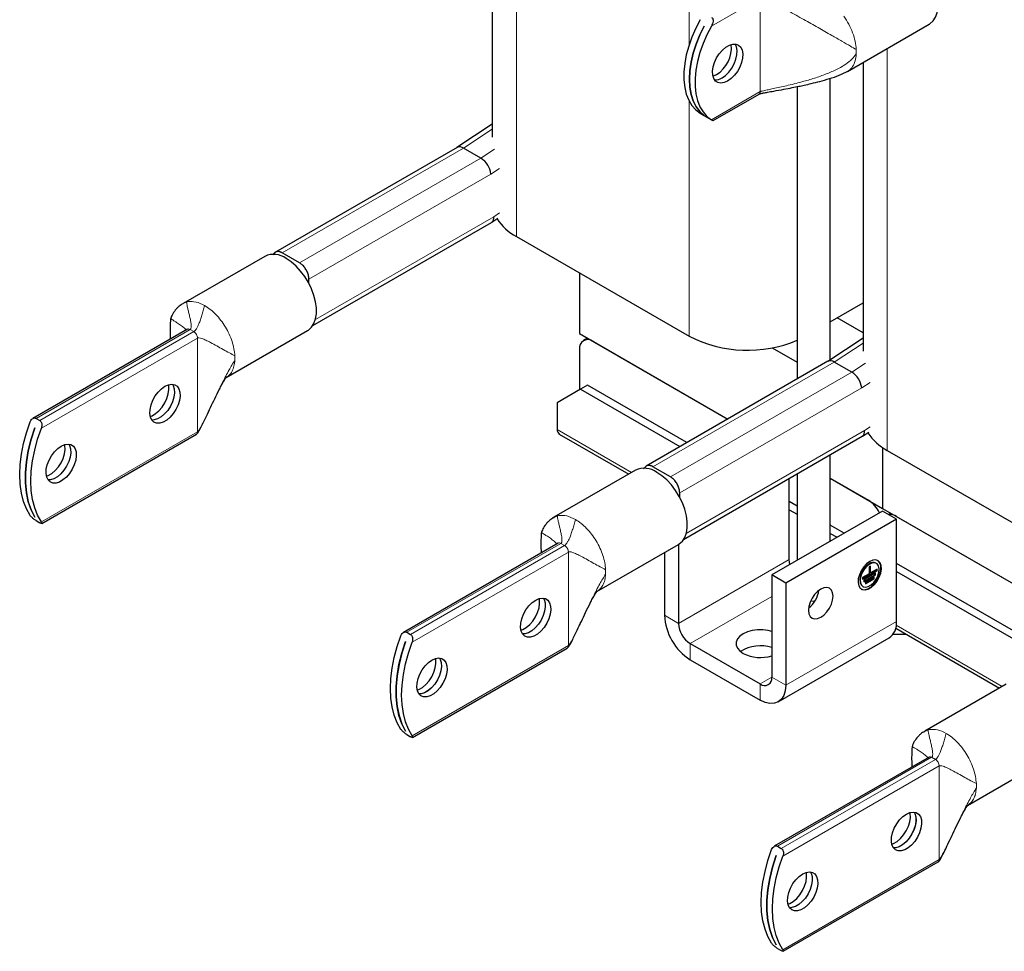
# Model space of a CAD drawing. Header units: millimetres. Extents: x 5 to 418, y 2 to 292.
# Tile 9 of 21: x 220 to 268, y 51 to 97. Entities that reach past the tile are written whole.
import ezdxf

# ---------------------------------------------------------------- set-up
doc = ezdxf.new("R2010")
doc.units = ezdxf.units.MM

msp = doc.modelspace()

# ---------------------------------------------------------------- linework, layer by layer
at = {"color": 7, "linetype": 'Continuous', "lineweight": 18}
for p, q in [((252.5273, 110.615), (252.5273, 95.3854)), ((244.1551, 105.6065), (244.1551, 86.0882)), ((253.6133, 96.3044), (255.9836, 97.6728)), ((255.9836, 93.1263), (255.9836, 97.6728)), ((262.1439, 95.2218), (262.1439, 75.7035)), ((255.9836, 93.1263), (253.6133, 91.7579)), ((252.5273, 92.6771), (252.5273, 81.2551)), ((241.5843, 90.3783), (242.9836, 91.3049)), ((232.7849, 85.2985), (241.5843, 90.3783)), ((242.4328, 89.8885), (243.0968, 90.3282)), ((233.6334, 84.8087), (242.4328, 89.8885)), ((242.9185, 89.1252), (243.3265, 89.3954)), ((234.0859, 84.0263), (242.9185, 89.1252)), ((234.4011, 82.0584), (243.0554, 87.0544)), ((243.0554, 87.0544), (243.3265, 87.2339)), ((227.988, 82.8333), (228.1585, 82.914)), ((228.1585, 82.914), (228.2236, 82.9281)), ((220.8457, 77.2612), (228.3216, 81.5769)), ((228.5026, 81.4724), (221.0268, 77.1567)), ((228.3216, 81.5769), (228.2612, 81.5998)), ((228.5026, 81.4724), (228.3216, 81.5769)), ((221.1017, 76.7819), (228.6836, 81.1589)), ((228.6836, 76.6124), (228.6836, 81.1589)), ((259.5731, 79.9936), (260.9724, 80.9202)), ((250.7736, 74.9138), (259.5731, 79.9936)), ((260.4216, 79.5038), (261.0856, 79.9435)), ((251.6222, 74.424), (260.4216, 79.5038)), ((260.9073, 78.7405), (261.3153, 79.0107)), ((252.0747, 73.6416), (260.9073, 78.7405)), ((228.6836, 76.6124), (221.1017, 72.2354)), ((246.135, 76.714), (249.74, 74.6329)), ((252.3899, 71.6736), (261.0442, 76.6697)), ((261.0442, 76.6697), (261.3153, 76.8492)), ((245.9768, 72.4486), (246.1473, 72.5293)), ((246.1473, 72.5293), (246.2124, 72.5433)), ((238.8345, 66.8765), (246.3104, 71.1922)), ((246.3104, 71.1922), (246.25, 71.2151)), ((246.4914, 71.0877), (246.3104, 71.1922)), ((246.4914, 71.0877), (239.0156, 66.772)), ((239.0905, 66.3972), (246.6724, 70.7742)), ((246.6724, 66.2277), (246.6724, 70.7742)), ((257.3922, 70.4114), (252.0182, 67.3091)), ((257.4182, 70.2004), (257.448, 70.1832)), ((252.5838, 66.3293), (256.5436, 68.6152)), ((252.0182, 67.3091), (251.3393, 67.7009)), ((262.5965, 67.407), (257.2225, 64.3047)), ((262.5848, 67.2178), (267.7288, 64.2482)), ((246.6724, 66.2277), (239.0905, 61.8507)), ((252.5838, 66.3293), (252.5838, 65.5454)), ((255.978, 64.3699), (256.5436, 64.6964)), ((256.5436, 64.6966), (257.2225, 64.3047)), ((255.978, 64.3699), (255.978, 63.586)), ((263.9656, 62.0639), (264.1361, 62.1446)), ((264.1361, 62.1446), (264.2012, 62.1586)), ((256.8233, 56.4918), (264.2992, 60.8075)), ((264.4802, 60.703), (257.0044, 56.3873)), ((264.2992, 60.8075), (264.2388, 60.8304)), ((264.4802, 60.703), (264.2992, 60.8075)), ((257.0793, 56.0125), (264.6612, 60.3895)), ((264.6612, 55.843), (264.6612, 60.3895)), ((264.6612, 55.843), (257.0793, 51.466))]:
    msp.add_line(p, q, dxfattribs=at)
at = {"color": 7, "linetype": 'Continuous', "lineweight": 25}
for p, q in [((242.9836, 104.9301), (242.9836, 90.9092)), ((253.2572, 96.3085), (253.2583, 96.3079)), ((260.214, 94.1076), (264.1738, 96.3936)), ((260.9724, 94.5454), (260.9724, 80.5244)), ((259.3801, 80.1095), (259.3801, 93.771)), ((257.7801, 93.3689), (257.7801, 79.1754)), ((253.6917, 91.7166), (255.9306, 93.0091)), ((253.107, 92.0502), (253.0702, 92.0715)), ((253.1013, 92.0529), (253.6444, 91.7394)), ((253.2583, 91.9704), (253.2572, 91.9711)), ((253.2573, 91.9711), (253.2572, 91.9711)), ((242.9836, 91.5485), (241.2688, 90.413)), ((241.2737, 90.4159), (232.4644, 85.3304)), ((242.4328, 89.8885), (241.5843, 90.3783)), ((242.9562, 86.782), (243.255, 86.9799)), ((234.2754, 81.7703), (242.9466, 86.7761)), ((244.1551, 86.0882), (252.5273, 81.2551)), ((231.9429, 85.1283), (227.9831, 82.8423)), ((232.4024, 85.2766), (232.3319, 85.2009)), ((233.6334, 84.8087), (232.7849, 85.2985)), ((247.2098, 84.3248), (247.2098, 81.3847)), ((234.0859, 83.8135), (234.0859, 84.0263)), ((227.9665, 82.8231), (227.988, 82.8333)), ((259.3801, 81.9455), (260.9724, 82.8647)), ((260.9724, 81.4086), (259.7112, 82.1366)), ((228.1936, 81.5896), (220.6848, 77.2548)), ((230.063, 79.2396), (234.0228, 81.5255)), ((247.2098, 81.3847), (254.4085, 77.229)), ((247.6075, 81.1551), (247.4087, 81.0403)), ((247.8887, 80.9928), (254.4085, 77.229)), ((260.9724, 81.1638), (259.2576, 80.0283)), ((247.2098, 80.6008), (247.2098, 78.6412)), ((256.5657, 80.6869), (257.7801, 79.9858)), ((259.2625, 80.0312), (250.4532, 74.9457)), ((260.4216, 79.5038), (259.5731, 79.9936)), ((247.6058, 78.8698), (247.2664, 78.6738)), ((252.4283, 76.0858), (247.6058, 78.8698)), ((247.2664, 78.6738), (246.135, 78.0205)), ((247.2664, 78.6738), (252.0889, 75.8899)), ((246.135, 78.0205), (246.135, 76.714)), ((220.8457, 77.2612), (221.0268, 77.1567)), ((220.7811, 76.8065), (220.7822, 76.8058)), ((221.1218, 72.1604), (228.6306, 76.4952)), ((246.2345, 76.4943), (249.5994, 74.5517)), ((260.945, 76.3973), (261.2438, 76.5952)), ((252.2642, 71.3856), (260.9354, 76.3914)), ((259.3801, 71.2986), (259.3801, 75.4935)), ((261.9177, 75.8455), (261.9177, 72.894)), ((262.1439, 75.7035), (270.5161, 70.8703)), ((249.9317, 74.7436), (245.9719, 72.4576)), ((250.3912, 74.8919), (250.3206, 74.8161)), ((251.6222, 74.424), (250.7736, 74.9138)), ((257.7801, 74.5698), (257.7801, 70.3749)), ((257.3922, 70.4114), (257.3922, 74.3459)), ((259.3801, 74.3589), (261.9177, 72.894)), ((259.3801, 74.3589), (261.2388, 73.2859)), ((252.0747, 73.4288), (252.0747, 73.6416)), ((257.7801, 72.9963), (257.3922, 73.2202)), ((261.9177, 72.7635), (256.5436, 69.6611)), ((257.3922, 72.8284), (257.7801, 72.6044)), ((261.9177, 72.894), (272.3973, 66.8443)), ((262.5965, 72.3716), (261.9177, 72.7635)), ((262.3153, 72.6644), (262.2023, 72.5992)), ((220.7816, 72.4693), (220.7811, 72.469)), ((220.7822, 72.4683), (220.7811, 72.469)), ((220.8457, 72.2966), (221.0268, 72.1921)), ((245.9553, 72.4384), (245.9768, 72.4486)), ((262.5965, 72.3716), (257.2225, 69.2692)), ((262.5965, 72.5021), (272.3973, 66.8443)), ((262.5965, 67.407), (262.5965, 72.3716)), ((260.0505, 71.6856), (259.3801, 72.0726)), ((259.3801, 71.6807), (259.7111, 71.4897)), ((246.1824, 71.2049), (238.6736, 66.8701)), ((248.0518, 68.8548), (252.0116, 71.1408)), ((251.3393, 70.7527), (251.3393, 67.7009)), ((252.0182, 71.1447), (252.0182, 67.3091)), ((261.6204, 70.2237), (261.5977, 70.2368)), ((260.9418, 69.4828), (261.6263, 69.878)), ((260.9418, 69.4567), (261.6489, 69.8649)), ((261.3308, 70.0895), (261.26, 70.0487)), ((261.26, 70.0487), (261.26, 69.722)), ((261.3081, 69.7759), (261.3081, 70.0764)), ((261.3081, 69.7759), (261.3308, 69.7629)), ((261.3308, 69.7629), (261.3308, 70.0895)), ((261.6489, 69.9466), (261.3308, 69.7629)), ((261.6263, 69.878), (261.6263, 69.9335)), ((261.6263, 69.878), (261.6489, 69.8649)), ((261.6489, 69.8649), (261.6489, 69.9466)), ((270.4171, 65.7011), (262.5965, 70.2159)), ((262.5965, 69.824), (270.0776, 65.5052)), ((256.5436, 69.6611), (256.5436, 64.6966)), ((257.2225, 69.2692), (256.5436, 69.6611)), ((261.26, 69.722), (260.9418, 69.5384)), ((260.9418, 69.5384), (260.9418, 69.4567)), ((261.5782, 69.7424), (261.0126, 69.4159)), ((261.0126, 69.3603), (261.5556, 69.6738)), ((261.0126, 69.3342), (261.5782, 69.6608)), ((261.0126, 69.4159), (261.0126, 69.3342)), ((261.5075, 69.5546), (261.0833, 69.3097)), ((261.0833, 69.2542), (261.4849, 69.486)), ((261.0833, 69.2281), (261.5075, 69.473)), ((261.0833, 69.3097), (261.0833, 69.2281)), ((261.4849, 69.486), (261.4849, 69.5416)), ((261.4849, 69.486), (261.5075, 69.473)), ((261.5075, 69.473), (261.5075, 69.5546)), ((261.5556, 69.6738), (261.5556, 69.7294)), ((261.5556, 69.6738), (261.5782, 69.6608)), ((261.5782, 69.6608), (261.5782, 69.7424)), ((257.2225, 69.2692), (257.2225, 64.3047)), ((260.9478, 69.1109), (260.9704, 69.0979)), ((258.3398, 68.1039), (258.3856, 68.0996)), ((262.5572, 67.0714), (267.5882, 64.167)), ((238.7699, 66.4218), (238.771, 66.4211)), ((238.8345, 66.8765), (239.0156, 66.772)), ((256.8579, 63.4989), (262.2319, 66.6012)), ((262.4309, 66.7863), (263.0509, 66.7863)), ((239.1106, 61.7757), (246.6194, 66.1105)), ((252.5838, 66.3293), (255.978, 64.3699)), ((252.5838, 65.5454), (255.978, 63.586)), ((267.9205, 64.3588), (263.9607, 62.0729)), ((238.7704, 62.0846), (238.7699, 62.0843)), ((238.771, 62.0836), (238.7699, 62.0843)), ((238.8345, 61.9119), (239.0156, 61.8074)), ((263.9441, 62.0537), (263.9656, 62.0639)), ((264.1712, 60.8202), (256.6624, 56.4854)), ((266.0406, 58.4701), (270.0003, 60.7561)), ((256.8233, 56.4918), (257.0044, 56.3873)), ((256.7587, 56.037), (256.7598, 56.0364)), ((257.0994, 51.391), (264.6082, 55.7257)), ((256.7592, 51.6999), (256.7587, 51.6996)), ((256.7598, 51.6989), (256.7587, 51.6996)), ((256.8233, 51.5272), (257.0044, 51.4227))]:
    msp.add_line(p, q, dxfattribs=at)
at = {"color": 7, "linetype": 'Continuous', "lineweight": 25, "flags": 128}
for points in [[(264.1738, 96.3936), (264.216, 96.42), (264.3652, 96.5552), (264.4808, 96.7352), (264.5597, 96.9549), (264.5996, 97.2085), (264.5996, 97.489), (264.5597, 97.7888), (264.4808, 98.0996), (264.3652, 98.4131), (264.216, 98.7206), (264.0372, 99.0137), (263.8339, 99.2845), (263.6114, 99.5256), (263.376, 99.7304), (263.1339, 99.8934), (262.8918, 100.0099), (262.6563, 100.077), (262.4339, 100.0928), (262.2305, 100.0567), (262.094, 99.9963)], [(253.0702, 96.6179), (252.8518, 96.1989), (252.665, 95.7702), (252.5122, 95.338), (252.3958, 94.9083), (252.3172, 94.4872), (252.2777, 94.0805), (252.2777, 93.6939), (252.3172, 93.3328), (252.3958, 93.0024), (252.5122, 92.7072), (252.665, 92.4513), (252.8518, 92.2384), (253.0702, 92.0715)], [(253.2572, 91.9711), (253.0459, 92.1598), (252.8687, 92.3954), (252.7281, 92.6743), (252.6261, 92.9926), (252.5644, 93.3455), (252.5437, 93.7279), (252.5644, 94.1342), (252.6261, 94.5584), (252.7281, 94.9943), (252.8687, 95.4356), (253.0459, 95.8759), (253.2572, 96.3085)], [(253.2583, 96.3079), (253.0471, 95.8752), (252.8698, 95.435), (252.7292, 94.9937), (252.6273, 94.5577), (252.5655, 94.1335), (252.5448, 93.7272), (252.5655, 93.3449), (252.6273, 92.992), (252.7292, 92.6737), (252.8698, 92.3947), (253.0471, 92.1592), (253.2583, 91.9704)], [(253.6133, 96.3044), (253.3949, 95.8854), (253.208, 95.4567), (253.0553, 95.0245), (252.9388, 94.5948), (252.8603, 94.1737), (252.8207, 93.767), (252.8207, 93.3804), (252.8603, 93.0193), (252.9388, 92.6889), (253.0553, 92.3937), (253.208, 92.1378), (253.3949, 91.9249), (253.6133, 91.7579)], [(254.3997, 93.636), (254.2301, 93.561), (254.0696, 93.5358), (253.927, 93.5618), (253.8098, 93.6376), (253.7244, 93.759), (253.6755, 93.9196), (253.6655, 94.1108), (253.6952, 94.322), (253.7628, 94.5421), (253.8648, 94.7592), (253.9956, 94.9614), (254.1482, 95.138), (254.3143, 95.2794), (254.4851, 95.3779), (254.6512, 95.4284), (254.8038, 95.428), (254.9346, 95.3767), (255.0366, 95.2774), (255.1042, 95.1354), (255.1338, 94.9584), (255.1239, 94.7558), (255.0749, 94.5387), (254.9896, 94.3186), (254.8724, 94.1075), (254.7297, 93.9168), (254.5693, 93.7568), (254.3997, 93.636)], [(254.1276, 93.7931), (254.2972, 93.9139), (254.4576, 94.0739), (254.6003, 94.2646), (254.7175, 94.4757), (254.8028, 94.6957), (254.8518, 94.9129), (254.8617, 95.1155), (254.8321, 95.2925), (254.7655, 95.4331)], [(254.1287, 93.7924), (254.2983, 93.9132), (254.4588, 94.0733), (254.6014, 94.264), (254.7186, 94.475), (254.804, 94.6951), (254.8529, 94.9122), (254.8629, 95.1148), (254.8332, 95.2919), (254.7662, 95.433)], [(253.6847, 93.8738), (253.687, 93.8745), (253.8566, 93.9495)], [(234.0228, 81.5255), (234.0649, 81.5519), (234.2141, 81.6871), (234.3297, 81.8671), (234.4086, 82.0869), (234.4486, 82.3405), (234.4486, 82.621), (234.4086, 82.9207), (234.3297, 83.2316), (234.2141, 83.545), (234.0649, 83.8525), (233.8862, 84.1457), (233.6829, 84.4165), (233.4604, 84.6576), (233.2249, 84.8624), (232.9828, 85.0253)], [(227.0997, 78.8204), (227.2693, 78.8955), (227.4298, 78.9207), (227.5724, 78.8947), (227.6896, 78.8189), (227.775, 78.6974), (227.8239, 78.5368), (227.8339, 78.3457), (227.8042, 78.1344), (227.7366, 77.9143), (227.6346, 77.6973), (227.5038, 77.495), (227.3512, 77.3185), (227.1851, 77.1771), (227.0143, 77.0785), (226.8482, 77.0281), (226.6956, 77.0285), (226.5648, 77.0797), (226.4628, 77.179), (226.3952, 77.321), (226.3656, 77.4981), (226.3755, 77.7006), (226.4245, 77.9178), (226.5098, 78.1378), (226.627, 78.3489), (226.7697, 78.5396), (226.9301, 78.6997), (227.0997, 78.8204)], [(226.3847, 77.3598), (226.4713, 77.392), (226.642, 77.4906), (226.8082, 77.632), (226.9608, 77.8085), (227.0916, 78.0108), (227.1935, 78.2278), (227.2612, 78.4479), (227.2908, 78.6592), (227.2809, 78.8503), (227.2716, 78.8962)], [(227.4655, 78.9191), (227.5029, 78.8545), (227.5518, 78.6939), (227.5618, 78.5028), (227.5321, 78.2915), (227.4645, 78.0714), (227.3625, 77.8544), (227.2317, 77.6521), (227.0791, 77.4755), (226.913, 77.3341), (226.7422, 77.2356), (226.5761, 77.1851), (226.4618, 77.1805)], [(227.4662, 78.919), (227.504, 78.8538), (227.553, 78.6932), (227.5629, 78.5021), (227.5332, 78.2908), (227.4656, 78.0707), (227.3637, 77.8537), (227.2329, 77.6515), (227.0803, 77.4749), (226.9141, 77.3335), (226.7434, 77.2349), (226.5772, 77.1845), (226.4622, 77.1799)], [(220.5586, 72.5489), (220.3785, 72.8712), (220.2364, 73.2342), (220.1339, 73.6344), (220.072, 74.0675), (220.0513, 74.5293), (220.072, 75.0149), (220.1339, 75.5196), (220.2364, 76.0381), (220.3785, 76.5651), (220.5586, 77.0954)], [(220.7811, 72.469), (220.6019, 72.8215), (220.4657, 73.2182), (220.3741, 73.6546), (220.328, 74.1258), (220.328, 74.6265), (220.3741, 75.1509), (220.4657, 75.6932), (220.6019, 76.2471), (220.7811, 76.8065)], [(220.7822, 76.8058), (220.6031, 76.2465), (220.4669, 75.6925), (220.3752, 75.1503), (220.3291, 74.6259), (220.3291, 74.1252), (220.3752, 73.654), (220.4669, 73.2175), (220.6031, 72.8208), (220.7822, 72.4683)], [(221.1017, 72.2354), (220.9215, 72.5577), (220.7795, 72.9207), (220.677, 73.3209), (220.615, 73.754), (220.5943, 74.2158), (220.615, 74.7014), (220.677, 75.2061), (220.7795, 75.7246), (220.9215, 76.2516), (221.1017, 76.7819)], [(222.0651, 75.914), (222.2347, 75.9891), (222.3952, 76.0142), (222.5378, 75.9882), (222.655, 75.9125), (222.7404, 75.791), (222.7893, 75.6304), (222.7993, 75.4393), (222.7696, 75.228), (222.702, 75.0079), (222.6, 74.7909), (222.4692, 74.5886), (222.3166, 74.412), (222.1505, 74.2707), (221.9797, 74.1721), (221.8136, 74.1216), (221.661, 74.1221), (221.5302, 74.1733), (221.4282, 74.2726), (221.3606, 74.4146), (221.331, 74.5916), (221.3409, 74.7942), (221.3899, 75.0114), (221.4752, 75.2314), (221.5924, 75.4425), (221.7351, 75.6332), (221.8955, 75.7932), (222.0651, 75.914)], [(221.3501, 74.4534), (221.4367, 74.4856), (221.6074, 74.5842), (221.7736, 74.7255), (221.9262, 74.9021), (222.057, 75.1044), (222.1589, 75.3214), (222.2266, 75.5415), (222.2562, 75.7528), (222.2463, 75.9439), (222.237, 75.9898)], [(222.4309, 76.0127), (222.4683, 75.9481), (222.5172, 75.7875), (222.5272, 75.5963), (222.4975, 75.3851), (222.4299, 75.165), (222.3279, 74.9479), (222.1971, 74.7457), (222.0445, 74.5691), (221.8784, 74.4277), (221.7076, 74.3292), (221.5415, 74.2787), (221.4272, 74.274)], [(222.4316, 76.0126), (222.4694, 75.9474), (222.5184, 75.7868), (222.5283, 75.5957), (222.4986, 75.3844), (222.431, 75.1643), (222.3291, 74.9473), (222.1983, 74.745), (222.0457, 74.5685), (221.8795, 74.4271), (221.7088, 74.3285), (221.5426, 74.2781), (221.4276, 74.2735)], [(252.0116, 71.1408), (252.0537, 71.1672), (252.2029, 71.3024), (252.3185, 71.4824), (252.3974, 71.7022), (252.4374, 71.9558), (252.4374, 72.2363), (252.3974, 72.536), (252.3185, 72.8469), (252.2029, 73.1603), (252.0537, 73.4678), (251.875, 73.7609), (251.6717, 74.0318), (251.4492, 74.2729), (251.2137, 74.4777), (250.9716, 74.6406)], [(257.4257, 70.1703), (257.403, 70.2777), (257.3922, 70.4114)], [(261.2954, 70.314), (261.1428, 70.2017), (261.0015, 70.0493), (260.882, 69.868), (260.7931, 69.6714), (260.7415, 69.474), (260.731, 69.2904), (260.7624, 69.1343), (260.8332, 69.0173), (260.9384, 68.948), (261.07, 68.9315), (261.2184, 68.9692), (261.3724, 69.0581), (261.5208, 69.1918), (261.6524, 69.3602), (261.7575, 69.5509), (261.8284, 69.7498), (261.8598, 69.942), (261.8493, 70.1134), (261.7977, 70.2513), (261.7088, 70.3453), (261.5893, 70.3886), (261.448, 70.3779), (261.2954, 70.314)], [(261.2954, 70.1916), (261.1599, 70.0898), (261.0365, 69.9499), (260.9361, 69.7843), (260.8675, 69.6077), (260.8371, 69.4359), (260.8473, 69.284), (260.8974, 69.1656), (260.9828, 69.0913), (261.096, 69.0675), (261.2269, 69.0964), (261.3639, 69.1755), (261.4948, 69.2977), (261.608, 69.4522), (261.6934, 69.6252), (261.7435, 69.8014), (261.7537, 69.9651), (261.7232, 70.1017), (261.6547, 70.1992), (261.5543, 70.2488), (261.4309, 70.2462), (261.2954, 70.1916)], [(260.8843, 68.9748), (260.9158, 68.9611), (261.0474, 68.9446), (261.1957, 68.9822), (261.3498, 69.0712), (261.4981, 69.2048), (261.6298, 69.3732), (261.7349, 69.5639), (261.8058, 69.7628), (261.8371, 69.9551), (261.8266, 70.1265), (261.775, 70.2643), (261.6862, 70.3584), (261.6839, 70.3599)], [(261.2728, 70.2046), (261.1373, 70.1028), (261.0139, 69.9629), (260.9134, 69.7973), (260.8449, 69.6208), (260.8144, 69.4489), (260.8247, 69.2971), (260.8747, 69.1787), (260.9478, 69.1109)], [(258.9195, 68.9751), (258.7658, 68.863), (258.6225, 68.7118), (258.4995, 68.5318), (258.4051, 68.3352), (258.3458, 68.1356), (258.3255, 67.9463), (258.3458, 67.7805), (258.4051, 67.6493), (258.4995, 67.5618), (258.6225, 67.5238), (258.7658, 67.538), (258.9195, 67.6033), (259.0732, 67.7155), (259.2165, 67.8667), (259.3395, 68.0467), (259.4339, 68.2432), (259.4932, 68.4429), (259.5135, 68.6321), (259.4932, 68.798), (259.4339, 68.9291), (259.3395, 69.0167), (259.2165, 69.0547), (259.0732, 69.0405), (258.9195, 68.9751)], [(245.0885, 68.4357), (245.2581, 68.5108), (245.4186, 68.5359), (245.5612, 68.5099), (245.6784, 68.4342), (245.7638, 68.3127), (245.8127, 68.1521), (245.8227, 67.961), (245.793, 67.7497), (245.7254, 67.5296), (245.6234, 67.3126), (245.4926, 67.1103), (245.34, 66.9337), (245.1739, 66.7924), (245.0031, 66.6938), (244.837, 66.6433), (244.6844, 66.6438), (244.5536, 66.695), (244.4516, 66.7943), (244.384, 66.9363), (244.3544, 67.1133), (244.3643, 67.3159), (244.4133, 67.5331), (244.4986, 67.7531), (244.6158, 67.9642), (244.7585, 68.1549), (244.9189, 68.3149), (245.0885, 68.4357)], [(244.3735, 66.9751), (244.4601, 67.0073), (244.6308, 67.1059), (244.797, 67.2472), (244.9496, 67.4238), (245.0804, 67.6261), (245.1823, 67.8431), (245.2499, 68.0632), (245.2796, 68.2745), (245.2697, 68.4656), (245.2604, 68.5115)], [(245.4543, 68.5344), (245.4917, 68.4698), (245.5406, 68.3092), (245.5506, 68.118), (245.5209, 67.9068), (245.4533, 67.6867), (245.3513, 67.4696), (245.2205, 67.2674), (245.0679, 67.0908), (244.9018, 66.9494), (244.731, 66.8509), (244.5649, 66.8004), (244.4506, 66.7958)], [(245.455, 68.5343), (245.4928, 68.4691), (245.5418, 68.3085), (245.5517, 68.1174), (245.522, 67.9061), (245.4544, 67.686), (245.3524, 67.469), (245.2216, 67.2667), (245.0691, 67.0902), (244.9029, 66.9488), (244.7322, 66.8502), (244.566, 66.7998), (244.451, 66.7952)], [(258.4319, 68.3993), (258.5801, 68.3917), (258.6331, 68.3927)], [(256.5436, 66.9192), (256.3637, 66.9657), (256.1087, 66.9993), (255.8472, 66.9993), (255.5922, 66.9657), (255.3565, 66.9002), (255.1521, 66.806), (254.989, 66.688), (254.8755, 66.552), (254.8173, 66.4048), (254.8173, 66.2538), (254.8755, 66.1066), (254.989, 65.9705), (255.1521, 65.8525)], [(238.5474, 62.1642), (238.3673, 62.4865), (238.2252, 62.8495), (238.1227, 63.2496), (238.0608, 63.6828), (238.0401, 64.1446), (238.0608, 64.6302), (238.1227, 65.1349), (238.2252, 65.6534), (238.3673, 66.1804), (238.5474, 66.7107)], [(238.7699, 62.0843), (238.5907, 62.4368), (238.4545, 62.8335), (238.3629, 63.2699), (238.3168, 63.7411), (238.3168, 64.2418), (238.3629, 64.7662), (238.4545, 65.3085), (238.5907, 65.8624), (238.7699, 66.4218)], [(238.771, 66.4211), (238.5919, 65.8618), (238.4557, 65.3078), (238.364, 64.7656), (238.3179, 64.2411), (238.3179, 63.7405), (238.364, 63.2693), (238.4557, 62.8328), (238.5919, 62.4361), (238.771, 62.0836)], [(239.0905, 61.8507), (238.9103, 62.173), (238.7683, 62.536), (238.6658, 62.9361), (238.6038, 63.3693), (238.5831, 63.8311), (238.6038, 64.3167), (238.6658, 64.8214), (238.7683, 65.3399), (238.9103, 65.8669), (239.0905, 66.3972)], [(240.0539, 65.5293), (240.2235, 65.6043), (240.384, 65.6295), (240.5266, 65.6035), (240.6438, 65.5278), (240.7292, 65.4063), (240.7781, 65.2457), (240.7881, 65.0546), (240.7584, 64.8433), (240.6908, 64.6232), (240.5888, 64.4062), (240.458, 64.2039), (240.3054, 64.0273), (240.1393, 63.8859), (239.9685, 63.7874), (239.8024, 63.7369), (239.6498, 63.7373), (239.519, 63.7886), (239.417, 63.8879), (239.3494, 64.0299), (239.3198, 64.2069), (239.3297, 64.4095), (239.3787, 64.6267), (239.464, 64.8467), (239.5812, 65.0578), (239.7239, 65.2485), (239.8843, 65.4085), (240.0539, 65.5293)], [(239.3389, 64.0687), (239.4255, 64.1009), (239.5962, 64.1994), (239.7624, 64.3408), (239.915, 64.5174), (240.0458, 64.7197), (240.1477, 64.9367), (240.2153, 65.1568), (240.245, 65.3681), (240.2351, 65.5592), (240.2258, 65.605)], [(240.4197, 65.628), (240.4571, 65.5634), (240.506, 65.4027), (240.516, 65.2116), (240.4863, 65.0003), (240.4187, 64.7803), (240.3167, 64.5632), (240.1859, 64.361), (240.0333, 64.1844), (239.8672, 64.043), (239.6964, 63.9445), (239.5303, 63.894), (239.416, 63.8893)], [(240.4204, 65.6279), (240.4582, 65.5627), (240.5072, 65.4021), (240.5171, 65.211), (240.4874, 64.9997), (240.4198, 64.7796), (240.3178, 64.5626), (240.187, 64.3603), (240.0345, 64.1838), (239.8683, 64.0424), (239.6976, 63.9438), (239.5314, 63.8934), (239.4164, 63.8887)], [(257.2225, 64.3047), (257.1985, 64.0381), (257.1277, 63.8094), (257.0127, 63.6273), (256.858, 63.4989), (256.6694, 63.4291), (256.4542, 63.4205), (256.2207, 63.4735), (255.978, 63.586)], [(263.0773, 58.051), (263.2469, 58.126), (263.4073, 58.1512), (263.55, 58.1252), (263.6672, 58.0495), (263.7526, 57.928), (263.8015, 57.7674), (263.8115, 57.5763), (263.7818, 57.365), (263.7142, 57.1449), (263.6122, 56.9279), (263.4814, 56.7256), (263.3288, 56.549), (263.1627, 56.4076), (262.9919, 56.3091), (262.8258, 56.2586), (262.6732, 56.259), (262.5424, 56.3103), (262.4404, 56.4096), (262.3728, 56.5516), (262.3432, 56.7286), (262.3531, 56.9312), (262.4021, 57.1484), (262.4874, 57.3684), (262.6046, 57.5795), (262.7473, 57.7702), (262.9077, 57.9302), (263.0773, 58.051)], [(262.3623, 56.5904), (262.4489, 56.6226), (262.6196, 56.7212), (262.7858, 56.8625), (262.9384, 57.0391), (263.0692, 57.2414), (263.1711, 57.4584), (263.2387, 57.6785), (263.2684, 57.8898), (263.2585, 58.0809), (263.2492, 58.1267)], [(263.4431, 58.1497), (263.4805, 58.0851), (263.5294, 57.9244), (263.5394, 57.7333), (263.5097, 57.522), (263.4421, 57.302), (263.3401, 57.0849), (263.2093, 56.8827), (263.0567, 56.7061), (262.8906, 56.5647), (262.7198, 56.4662), (262.5537, 56.4157), (262.4394, 56.411)], [(263.4438, 58.1496), (263.4816, 58.0844), (263.5306, 57.9238), (263.5405, 57.7327), (263.5108, 57.5214), (263.4432, 57.3013), (263.3412, 57.0843), (263.2104, 56.882), (263.0579, 56.7055), (262.8917, 56.5641), (262.721, 56.4655), (262.5548, 56.4151), (262.4398, 56.4104)], [(256.5362, 51.7795), (256.3561, 52.1018), (256.214, 52.4648), (256.1115, 52.8649), (256.0496, 53.2981), (256.0289, 53.7598), (256.0496, 54.2455), (256.1115, 54.7502), (256.214, 55.2687), (256.3561, 55.7957), (256.5362, 56.326)], [(256.7587, 51.6996), (256.5795, 52.0521), (256.4433, 52.4488), (256.3517, 52.8852), (256.3056, 53.3564), (256.3056, 53.8571), (256.3517, 54.3815), (256.4433, 54.9238), (256.5795, 55.4777), (256.7587, 56.037)], [(256.7598, 56.0364), (256.5806, 55.4771), (256.4445, 54.9231), (256.3528, 54.3809), (256.3067, 53.8564), (256.3067, 53.3558), (256.3528, 52.8846), (256.4445, 52.4481), (256.5806, 52.0514), (256.7598, 51.6989)], [(257.0793, 51.466), (256.8991, 51.7883), (256.7571, 52.1513), (256.6546, 52.5514), (256.5926, 52.9846), (256.5719, 53.4463), (256.5926, 53.932), (256.6546, 54.4367), (256.7571, 54.9552), (256.8991, 55.4822), (257.0793, 56.0125)], [(258.0427, 55.1446), (258.2123, 55.2196), (258.3727, 55.2448), (258.5154, 55.2188), (258.6326, 55.143), (258.718, 55.0216), (258.7669, 54.861), (258.7769, 54.6698), (258.7472, 54.4586), (258.6796, 54.2385), (258.5776, 54.0214), (258.4468, 53.8192), (258.2942, 53.6426), (258.1281, 53.5012), (257.9573, 53.4027), (257.7912, 53.3522), (257.6386, 53.3526), (257.5078, 53.4039), (257.4058, 53.5032), (257.3382, 53.6452), (257.3086, 53.8222), (257.3185, 54.0248), (257.3675, 54.242), (257.4528, 54.462), (257.57, 54.6731), (257.7127, 54.8638), (257.8731, 55.0238), (258.0427, 55.1446)], [(257.3277, 53.684), (257.4143, 53.7162), (257.585, 53.8147), (257.7512, 53.9561), (257.9038, 54.1327), (258.0346, 54.3349), (258.1365, 54.552), (258.2041, 54.7721), (258.2338, 54.9833), (258.2239, 55.1745), (258.2146, 55.2203)], [(258.4085, 55.2433), (258.4459, 55.1787), (258.4948, 55.018), (258.5048, 54.8269), (258.4751, 54.6156), (258.4075, 54.3955), (258.3055, 54.1785), (258.1747, 53.9763), (258.0221, 53.7997), (257.856, 53.6583), (257.6852, 53.5597), (257.5191, 53.5093), (257.4048, 53.5046)], [(258.4092, 55.2432), (258.447, 55.178), (258.496, 55.0174), (258.5059, 54.8263), (258.4762, 54.615), (258.4086, 54.3949), (258.3066, 54.1779), (258.1758, 53.9756), (258.0233, 53.799), (257.8571, 53.6577), (257.6864, 53.5591), (257.5202, 53.5086), (257.4052, 53.504)]]:
    msp.add_lwpolyline(points, dxfattribs=at)
at = {"color": 7, "linetype": 'Continuous', "lineweight": 25}
for centre, radius, start, end in [((253.0682, 95.2407), 1.5129, 301.40793, 6.42797), ((253.7938, 94.3034), 0.6098, 266.9948, 303.19306), ((253.795, 94.3023), 0.6094, 266.91249, 303.20092), ((241.3985, 90.1445), 0.2987, 51.53481, 114.72141), ((241.8735, 88.9964), 1.053, 7.0289, 57.91466), ((242.7774, 87.0026), 0.2828, 306.78742, 10.54735), ((245.3806, 88.3733), 2.593, 213.25246, 241.79578), ((232.3757, 84.196), 1.0278, 53.78914, 114.9004), ((255.3732, 86.8101), 6.2417, 242.87318, 292.68197), ((247.6237, 80.6679), 0.4192, 50.79671, 189.21404), ((259.3873, 79.7598), 0.2987, 51.53481, 114.72141), ((259.8623, 78.6117), 1.053, 7.0289, 57.91466), ((246.3702, 76.6881), 0.2366, 173.70115, 234.98667), ((260.7662, 76.6179), 0.2828, 306.78742, 10.54735), ((263.3694, 77.9886), 2.593, 213.25246, 241.79578), ((250.3645, 73.8113), 1.0278, 53.78914, 114.9004), ((260.4768, 72.0784), 1.4279, 24.89297, 57.74445), ((262.2916, 72.0335), 0.559, 56.95505, 97.21911), ((261.4622, 69.9485), 0.3186, 64.82419, 126.48627), ((257.5189, 69.0978), 1.3215, 308.01194, 351.99344), ((254.0413, 67.8239), 2.7048, 182.60548, 237.39452), ((261.7341, 67.3118), 0.8676, 305.01333, 6.29885), ((253.2463, 67.3649), 1.2294, 182.60548, 237.39452), ((255.9896, 64.4739), 1.7513, 71.55744, 123.322), ((255.9837, 67.4669), 1.816, 242.74519, 287.95927), ((256.1988, 64.6406), 0.3494, 230.79671, 9.21404)]:
    msp.add_arc(centre, radius, start, end, dxfattribs=at)
at = {"color": 7, "linetype": 'Continuous', "lineweight": 18}
for centre in [(258.6846, 95.0616), (228.5335, 80.1936), (246.5223, 69.8088), (264.5111, 59.4241)]:
    msp.add_arc(centre, 1.9603, 356.88145, 3.11855, dxfattribs=at)
for points, knots in [([(260.642, 95.1683), (260.5509, 95.2209), (260.3509, 95.3365), (259.9285, 95.5815), (259.4039, 95.8843), (258.7826, 96.2402), (258.0783, 96.6382), (257.377, 97.0261), (256.8168, 97.3239), (256.4379, 97.5122), (256.2259, 97.6079), (256.0867, 97.6635), (256.0132, 97.6774), (255.9923, 97.6764), (255.9863, 97.674), (255.9836, 97.6728)], [0, 0, 0, 0, 0.0790547, 0.173595, 0.2824346, 0.4230802, 0.568308, 0.7259145, 0.8606075, 0.9144159, 0.9565939, 0.9878082, 0.9958332, 0.9981091, 1, 1, 1, 1]), ([(255.9836, 93.1263), (255.9866, 93.1278), (255.9932, 93.1312), (256.0065, 93.1361), (256.0332, 93.1448), (256.1016, 93.1629), (256.2344, 93.1927), (256.4379, 93.2354), (256.8168, 93.3142), (257.377, 93.4367), (258.0431, 93.6045), (258.6822, 93.796), (259.2447, 93.9986), (259.732, 94.2165), (260.1244, 94.4478), (260.4277, 94.6737), (260.574, 94.8658), (260.642, 94.955)], [0, 0, 0, 0, 0.002055, 0.0045699, 0.0076531, 0.0173772, 0.0434288, 0.0855948, 0.1393879, 0.2740426, 0.4316042, 0.5548464, 0.6758647, 0.788818, 0.8686846, 0.9390076, 1, 1, 1, 1]), ([(260.642, 94.955), (260.6285, 94.8387), (260.6017, 94.6063), (260.4702, 94.3388), (260.3368, 94.1714), (260.2323, 94.1266), (260.2091, 94.1166)], [0, 0, 0, 0, 0.3043463, 0.6086925, 0.9130388, 1, 1, 1, 1]), ([(255.9284, 93.0113), (255.9361, 93.0152), (255.9573, 93.026), (255.9783, 93.0654), (255.9818, 93.106), (255.9836, 93.1263)], [0, 0, 0, 0, 0.2221125, 0.6110563, 1, 1, 1, 1]), ([(228.3216, 81.5769), (228.3251, 81.5792), (228.3329, 81.5844), (228.341, 81.5933), (228.3532, 81.6105), (228.3684, 81.6513), (228.3749, 81.7165), (228.3718, 81.8047), (228.3556, 81.9376), (228.3209, 82.1149), (228.2725, 82.3204), (228.224, 82.5154), (228.185, 82.6832), (228.156, 82.8233), (228.1578, 82.8859), (228.1585, 82.914)], [0, 0, 0, 0, 0.0036808, 0.0083182, 0.014015, 0.0317468, 0.0778672, 0.1330396, 0.199308, 0.3386037, 0.4943551, 0.6373366, 0.7749656, 0.8986365, 1, 1, 1, 1]), ([(229.023, 82.7393), (229.0015, 82.6565), (228.9531, 82.471), (228.8909, 82.259), (228.8224, 82.0471), (228.7545, 81.8652), (228.6871, 81.7141), (228.626, 81.6029), (228.5722, 81.5311), (228.5324, 81.492), (228.5111, 81.478), (228.5026, 81.4724)], [0, 0, 0, 0, 0.1315211, 0.29448198, 0.47282015, 0.64940203, 0.78947854, 0.90277037, 0.97111595, 0.98837554, 1, 1, 1, 1]), ([(228.132, 81.554), (228.1213, 81.5677), (228.0929, 81.6039), (228.0002, 81.6846), (227.8495, 81.7984), (227.6758, 81.9144), (227.5281, 82.0081), (227.4296, 82.0683), (227.3745, 82.1007), (227.3791, 82.0978), (227.3798, 82.0974)], [0, 0, 0, 0, 0.0429444, 0.1141177, 0.2922786, 0.5007476, 0.6638087, 0.8239273, 0.9733754, 1, 1, 1, 1]), ([(228.2612, 81.5998), (228.2438, 81.6016), (228.2185, 81.6041), (228.2006, 81.591), (228.1951, 81.587)], [0, 0, 0, 0, 0.6910845, 1, 1, 1, 1]), ([(230.4909, 80.3002), (230.4003, 80.3463), (230.1973, 80.4494), (229.9153, 80.6095), (229.6152, 80.7791), (229.3365, 80.9325), (229.0943, 81.0557), (228.9083, 81.1342), (228.7856, 81.171), (228.7193, 81.1706), (228.6962, 81.1651), (228.6875, 81.1608), (228.6836, 81.1589)], [0, 0, 0, 0, 0.1329337, 0.2976056, 0.4769326, 0.6535774, 0.7930056, 0.9051314, 0.9721615, 0.9904827, 0.995749, 1, 1, 1, 1]), ([(228.6836, 76.6124), (228.6896, 76.6169), (228.7035, 76.6274), (228.7302, 76.6608), (228.7835, 76.7395), (228.9027, 76.953), (229.0824, 77.3133), (229.3179, 77.8042), (229.5891, 78.3749), (229.8862, 78.985), (230.1818, 79.5757), (230.3956, 79.9292), (230.4909, 80.0869)], [0, 0, 0, 0, 0.006578, 0.015432, 0.0341435, 0.0814986, 0.2037017, 0.342567, 0.4972746, 0.6856842, 0.8598167, 1, 1, 1, 1]), ([(230.4909, 80.0869), (230.4802, 79.9869), (230.4586, 79.7869), (230.3604, 79.5424), (230.2337, 79.3565), (230.1213, 79.2842), (230.0725, 79.2529)], [0, 0, 0, 0, 0.2654529, 0.5309057, 0.7963586, 1, 1, 1, 1]), ([(228.6306, 76.4952), (228.6306, 76.4952), (228.6502, 76.499), (228.6743, 76.5375), (228.6805, 76.5874), (228.6836, 76.6124)], [0, 0, 0, 0, 0.0001021, 0.5000511, 1, 1, 1, 1]), ([(246.3104, 71.1922), (246.3139, 71.1945), (246.3217, 71.1997), (246.3298, 71.2086), (246.342, 71.2258), (246.3572, 71.2666), (246.3637, 71.3318), (246.3606, 71.42), (246.3444, 71.5529), (246.3097, 71.7302), (246.2613, 71.9357), (246.2128, 72.1307), (246.1738, 72.2985), (246.1448, 72.4386), (246.1466, 72.5012), (246.1473, 72.5293)], [0, 0, 0, 0, 0.0036808, 0.0083182, 0.014015, 0.0317468, 0.0778672, 0.1330396, 0.199308, 0.3386037, 0.4943551, 0.6373366, 0.7749656, 0.8986365, 1, 1, 1, 1]), ([(247.0118, 72.3546), (246.9903, 72.2718), (246.9419, 72.0863), (246.8797, 71.8742), (246.8112, 71.6624), (246.7433, 71.4804), (246.6759, 71.3294), (246.6148, 71.2181), (246.561, 71.1464), (246.5212, 71.1073), (246.4999, 71.0933), (246.4914, 71.0877)], [0, 0, 0, 0, 0.1315211, 0.294482, 0.4728202, 0.649402, 0.7894785, 0.9027704, 0.971116, 0.9883755, 1, 1, 1, 1]), ([(246.1208, 71.1693), (246.1101, 71.1829), (246.0817, 71.2192), (245.989, 71.2999), (245.8383, 71.4137), (245.6646, 71.5297), (245.5169, 71.6234), (245.4184, 71.6835), (245.3633, 71.716), (245.3679, 71.7131), (245.3686, 71.7127)], [0, 0, 0, 0, 0.0429444, 0.1141177, 0.2922786, 0.5007476, 0.6638087, 0.8239273, 0.9733754, 1, 1, 1, 1]), ([(246.25, 71.2151), (246.2326, 71.2168), (246.2073, 71.2194), (246.1894, 71.2063), (246.1839, 71.2023)], [0, 0, 0, 0, 0.69108453, 1, 1, 1, 1]), ([(248.4797, 69.9155), (248.3891, 69.9615), (248.1861, 70.0647), (247.9041, 70.2248), (247.604, 70.3943), (247.3253, 70.5477), (247.0831, 70.671), (246.8971, 70.7495), (246.7744, 70.7863), (246.7081, 70.7859), (246.685, 70.7804), (246.6763, 70.7761), (246.6724, 70.7742)], [0, 0, 0, 0, 0.1329337, 0.2976056, 0.4769326, 0.6535774, 0.7930056, 0.9051314, 0.9721615, 0.9904827, 0.995749, 1, 1, 1, 1]), ([(246.6724, 66.2277), (246.6784, 66.2322), (246.6923, 66.2427), (246.719, 66.2761), (246.7723, 66.3548), (246.8915, 66.5683), (247.0712, 66.9286), (247.3067, 67.4195), (247.5779, 67.9902), (247.875, 68.6003), (248.1706, 69.191), (248.3844, 69.5445), (248.4797, 69.7022)], [0, 0, 0, 0, 0.006578, 0.015432, 0.0341435, 0.0814986, 0.2037017, 0.342567, 0.4972746, 0.6856842, 0.8598167, 1, 1, 1, 1]), ([(248.4797, 69.7022), (248.4689, 69.6022), (248.4474, 69.4022), (248.3492, 69.1576), (248.2225, 68.9718), (248.1101, 68.8995), (248.0613, 68.8681)], [0, 0, 0, 0, 0.2654529, 0.5309057, 0.7963586, 1, 1, 1, 1]), ([(246.6194, 66.1105), (246.6194, 66.1105), (246.639, 66.1143), (246.6631, 66.1528), (246.6693, 66.2027), (246.6724, 66.2277)], [0, 0, 0, 0, 0.0001021, 0.5000511, 1, 1, 1, 1]), ([(264.2992, 60.8075), (264.3027, 60.8098), (264.3105, 60.815), (264.3186, 60.8239), (264.3308, 60.8411), (264.346, 60.8819), (264.3525, 60.9471), (264.3494, 61.0353), (264.3332, 61.1682), (264.2985, 61.3455), (264.2501, 61.551), (264.2016, 61.746), (264.1626, 61.9138), (264.1336, 62.0539), (264.1353, 62.1164), (264.1361, 62.1446)], [0, 0, 0, 0, 0.0036808, 0.0083182, 0.014015, 0.0317468, 0.0778672, 0.1330396, 0.199308, 0.3386037, 0.4943551, 0.6373366, 0.7749656, 0.8986365, 1, 1, 1, 1]), ([(265.0006, 61.9699), (264.9791, 61.8871), (264.9307, 61.7016), (264.8685, 61.4895), (264.8, 61.2776), (264.7321, 61.0957), (264.6646, 60.9447), (264.6036, 60.8334), (264.5497, 60.7617), (264.51, 60.7226), (264.4887, 60.7086), (264.4802, 60.703)], [0, 0, 0, 0, 0.1315211, 0.29448198, 0.47282015, 0.64940203, 0.78947854, 0.90277037, 0.97111595, 0.98837554, 1, 1, 1, 1]), ([(264.1096, 60.7846), (264.0989, 60.7982), (264.0705, 60.8345), (263.9778, 60.9151), (263.8271, 61.029), (263.6534, 61.145), (263.5057, 61.2386), (263.4072, 61.2988), (263.3521, 61.3313), (263.3567, 61.3284), (263.3574, 61.3279)], [0, 0, 0, 0, 0.0429444, 0.1141177, 0.2922786, 0.5007476, 0.6638087, 0.8239273, 0.9733754, 1, 1, 1, 1]), ([(264.2388, 60.8304), (264.2214, 60.8321), (264.1961, 60.8347), (264.1782, 60.8216), (264.1727, 60.8176)], [0, 0, 0, 0, 0.6910845, 1, 1, 1, 1]), ([(266.4685, 59.5308), (266.3779, 59.5768), (266.1749, 59.6799), (265.8929, 59.8401), (265.5928, 60.0096), (265.314, 60.163), (265.0719, 60.2863), (264.8859, 60.3647), (264.7632, 60.4016), (264.6969, 60.4012), (264.6738, 60.3957), (264.6651, 60.3914), (264.6612, 60.3895)], [0, 0, 0, 0, 0.1329337, 0.2976056, 0.4769326, 0.6535774, 0.7930056, 0.9051314, 0.9721615, 0.9904827, 0.995749, 1, 1, 1, 1]), ([(264.6612, 55.843), (264.6672, 55.8475), (264.6811, 55.858), (264.7078, 55.8914), (264.7611, 55.97), (264.8803, 56.1836), (265.06, 56.5439), (265.2955, 57.0347), (265.5667, 57.6055), (265.8638, 58.2156), (266.1594, 58.8063), (266.3732, 59.1598), (266.4685, 59.3175)], [0, 0, 0, 0, 0.006578, 0.015432, 0.0341435, 0.0814986, 0.2037017, 0.342567, 0.4972746, 0.6856842, 0.8598167, 1, 1, 1, 1]), ([(266.4685, 59.3175), (266.4577, 59.2175), (266.4362, 59.0175), (266.338, 58.7729), (266.2113, 58.5871), (266.0989, 58.5148), (266.0501, 58.4834)], [0, 0, 0, 0, 0.2654529, 0.5309057, 0.7963586, 1, 1, 1, 1]), ([(264.6082, 55.7257), (264.6082, 55.7257), (264.6278, 55.7296), (264.6519, 55.7681), (264.6581, 55.818), (264.6612, 55.843)], [0, 0, 0, 0, 0.0001021, 0.5000511, 1, 1, 1, 1])]:
    msp.add_open_spline(points, degree=3, knots=knots, dxfattribs=at)
at = {"color": 7, "linetype": 'Continuous', "lineweight": 25}
for points, knots in [([(253.6249, 96.7292), (253.639, 96.718), (253.6672, 96.6958), (253.6912, 96.6331), (253.6965, 96.5392), (253.6713, 96.4211), (253.6317, 96.3414), (253.6133, 96.3044)], [0, 0, 0, 0, 0.132339, 0.2638354, 0.4627584, 0.7506419, 1, 1, 1, 1]), ([(255.9301, 93.009), (255.9331, 93.0105), (255.9394, 93.0136), (255.9605, 93.0205), (256.0293, 93.0382), (256.1585, 93.0634), (256.3741, 93.1034), (256.7037, 93.1622), (257.1002, 93.2343), (257.5054, 93.3122), (257.8335, 93.3791), (258.1432, 93.4458), (258.4827, 93.5236), (258.8923, 93.6257), (259.3464, 93.7563), (259.8058, 93.905), (260.095, 94.0497), (260.2321, 94.1183)], [0, 0, 0, 0, 0.002957, 0.0063786, 0.0151326, 0.0491967, 0.0924785, 0.1621012, 0.2755592, 0.3676138, 0.4430925, 0.5029602, 0.5821571, 0.6786877, 0.7874571, 0.8992683, 1, 1, 1, 1]), ([(253.6133, 91.7579), (253.6387, 91.743), (253.68, 91.7187), (253.6873, 91.7188), (253.6902, 91.7188)], [0, 0, 0, 0, 0.6152748, 1, 1, 1, 1]), ([(232.7849, 85.2985), (232.7786, 85.3021), (232.7661, 85.3091), (232.7473, 85.3185), (232.7286, 85.3271), (232.7037, 85.3373), (232.6791, 85.3455), (232.6549, 85.3518), (232.6309, 85.3567), (232.6075, 85.3596), (232.5848, 85.3605), (232.568, 85.3602), (232.5516, 85.3588), (232.5358, 85.3565), (232.5202, 85.3531), (232.5052, 85.3487), (232.4906, 85.3434), (232.4719, 85.335), (232.4542, 85.3246), (232.4295, 85.3062), (232.4135, 85.2911), (232.403, 85.2775), (232.4024, 85.2766)], [0, 0, 0, 0, 0.0412156, 0.0824311, 0.1236467, 0.165576, 0.2479895, 0.2892051, 0.331135, 0.4134936, 0.4546816, 0.4965838, 0.5376905, 0.5788676, 0.6200096, 0.6618647, 0.7029183, 0.7440422, 0.8269138, 0.8679129, 0.9916906, 1, 1, 1, 1]), ([(234.0859, 84.0263), (234.0847, 84.0558), (234.0823, 84.1148), (234.0631, 84.21), (234.0329, 84.3068), (233.9916, 84.4032), (233.9405, 84.4963), (233.881, 84.5837), (233.8148, 84.6626), (233.7323, 84.7437), (233.6704, 84.7844), (233.6334, 84.8087)], [0, 0, 0, 0, 0.10551489, 0.21101206, 0.31650867, 0.42200449, 0.52749937, 0.63299328, 0.73848629, 0.84397855, 1, 1, 1, 1]), ([(227.9627, 82.8302), (227.9353, 82.8131), (227.8794, 82.7781), (227.7849, 82.7055), (227.6872, 82.6179), (227.5632, 82.4764), (227.4669, 82.3244), (227.4037, 82.1835), (227.3832, 82.123), (227.3755, 82.0999)], [0, 0, 0, 0, 0.11505038, 0.23464372, 0.36304386, 0.50296353, 0.79741013, 0.92304247, 1, 1, 1, 1]), ([(227.3755, 82.0999), (227.3744, 82.0953), (227.3718, 82.0836), (227.3639, 82.0158), (227.3567, 81.8762), (227.3515, 81.6548), (227.3512, 81.3952), (227.3592, 81.2066), (227.3633, 81.1102)], [0, 0, 0, 0, 0.0138901, 0.0353458, 0.2097602, 0.4540606, 0.7209771, 1, 1, 1, 1]), ([(228.6308, 76.4953), (228.6416, 76.5033), (228.6807, 76.5324), (228.7345, 76.6157), (228.8219, 76.7665), (228.9478, 77.0205), (229.118, 77.3764), (229.3129, 77.7912), (229.5234, 78.233), (229.7065, 78.61), (229.8592, 78.9041), (229.952, 79.0672), (230.0115, 79.1615), (230.0574, 79.227), (230.0565, 79.2291), (230.0559, 79.2305)], [0, 0, 0, 0, 0.011278, 0.0407193, 0.0799831, 0.1574651, 0.2787452, 0.4095602, 0.5400828, 0.6871033, 0.7642723, 0.8411751, 0.8806795, 0.9227464, 1, 1, 1, 1]), ([(220.5586, 77.0954), (220.5772, 77.1333), (220.6118, 77.2037), (220.69, 77.2639), (220.7648, 77.2853), (220.816, 77.277), (220.8411, 77.2637), (220.8457, 77.2612)], [0, 0, 0, 0, 0.3022499, 0.5607462, 0.7573888, 0.9548841, 1, 1, 1, 1]), ([(221.0268, 77.1567), (221.0439, 77.1438), (221.0782, 77.1179), (221.112, 77.0524), (221.1301, 76.9729), (221.1302, 76.878), (221.1115, 76.8152), (221.1017, 76.7819)], [0, 0, 0, 0, 0.17752468, 0.35461727, 0.54264912, 0.75775411, 1, 1, 1, 1]), ([(250.7736, 74.9138), (250.7674, 74.9174), (250.7549, 74.9244), (250.7361, 74.9338), (250.7174, 74.9424), (250.6925, 74.9526), (250.6679, 74.9608), (250.6436, 74.9671), (250.6197, 74.972), (250.5963, 74.9749), (250.5735, 74.9758), (250.5568, 74.9755), (250.5404, 74.9741), (250.5246, 74.9718), (250.509, 74.9684), (250.494, 74.964), (250.4794, 74.9587), (250.4607, 74.9503), (250.443, 74.9399), (250.4183, 74.9215), (250.4023, 74.9064), (250.3918, 74.8928), (250.3912, 74.8919)], [0, 0, 0, 0, 0.0412156, 0.0824311, 0.1236467, 0.165576, 0.2479895, 0.2892051, 0.331135, 0.4134936, 0.4546816, 0.4965838, 0.5376905, 0.5788676, 0.6200096, 0.6618647, 0.7029183, 0.7440422, 0.8269138, 0.8679129, 0.9916906, 1, 1, 1, 1]), ([(252.0747, 73.6416), (252.0735, 73.6711), (252.0711, 73.7301), (252.0519, 73.8253), (252.0217, 73.9221), (251.9804, 74.0185), (251.9293, 74.1115), (251.8698, 74.199), (251.8036, 74.2779), (251.7211, 74.359), (251.6592, 74.3997), (251.6222, 74.424)], [0, 0, 0, 0, 0.10551489, 0.21101206, 0.31650867, 0.42200449, 0.52749937, 0.63299328, 0.73848629, 0.84397855, 1, 1, 1, 1]), ([(220.8457, 72.2966), (220.8266, 72.3084), (220.7882, 72.3319), (220.7241, 72.3799), (220.661, 72.4334), (220.6, 72.4932), (220.5729, 72.5296), (220.5586, 72.5489)], [0, 0, 0, 0, 0.1775247, 0.3546173, 0.5426491, 0.7577541, 1, 1, 1, 1]), ([(221.1017, 72.2354), (221.1134, 72.215), (221.135, 72.177), (221.125, 72.1563), (221.0927, 72.1593), (221.0556, 72.1758), (221.0313, 72.1896), (221.0268, 72.1921)], [0, 0, 0, 0, 0.3022499, 0.5607462, 0.7573888, 0.9548841, 1, 1, 1, 1]), ([(245.9515, 72.4455), (245.9241, 72.4283), (245.8682, 72.3934), (245.7737, 72.3208), (245.676, 72.2332), (245.552, 72.0917), (245.4557, 71.9397), (245.3925, 71.7988), (245.372, 71.7382), (245.3643, 71.7152)], [0, 0, 0, 0, 0.11505038, 0.23464372, 0.36304386, 0.50296353, 0.79741013, 0.92304247, 1, 1, 1, 1]), ([(245.3643, 71.7152), (245.3632, 71.7106), (245.3606, 71.6989), (245.3527, 71.6311), (245.3455, 71.4915), (245.3403, 71.2701), (245.34, 71.0105), (245.348, 70.8219), (245.3521, 70.7255)], [0, 0, 0, 0, 0.0138901, 0.0353458, 0.2097602, 0.4540606, 0.7209771, 1, 1, 1, 1]), ([(246.6196, 66.1105), (246.6304, 66.1186), (246.6695, 66.1477), (246.7233, 66.2309), (246.8107, 66.3818), (246.9366, 66.6358), (247.1068, 66.9917), (247.3017, 67.4065), (247.5122, 67.8483), (247.6953, 68.2253), (247.848, 68.5194), (247.9408, 68.6825), (248.0003, 68.7768), (248.0462, 68.8423), (248.0453, 68.8444), (248.0447, 68.8458)], [0, 0, 0, 0, 0.01127799, 0.04071931, 0.07998314, 0.15746511, 0.27874523, 0.4095602, 0.54008281, 0.68710325, 0.76427226, 0.84117505, 0.88067954, 0.92274645, 1, 1, 1, 1]), ([(238.5474, 66.7107), (238.566, 66.7486), (238.6006, 66.819), (238.6788, 66.8792), (238.7536, 66.9006), (238.8048, 66.8923), (238.8299, 66.879), (238.8345, 66.8765)], [0, 0, 0, 0, 0.3022499, 0.5607462, 0.7573888, 0.9548841, 1, 1, 1, 1]), ([(239.0156, 66.772), (239.0327, 66.759), (239.067, 66.7332), (239.1008, 66.6677), (239.1189, 66.5882), (239.119, 66.4932), (239.1003, 66.4304), (239.0905, 66.3972)], [0, 0, 0, 0, 0.17752468, 0.35461727, 0.54264912, 0.75775411, 1, 1, 1, 1]), ([(238.8345, 61.9119), (238.8154, 61.9237), (238.777, 61.9472), (238.7129, 61.9952), (238.6498, 62.0487), (238.5888, 62.1085), (238.5617, 62.1449), (238.5474, 62.1642)], [0, 0, 0, 0, 0.1775247, 0.3546173, 0.5426491, 0.7577541, 1, 1, 1, 1]), ([(239.0905, 61.8507), (239.1022, 61.8303), (239.1238, 61.7923), (239.1138, 61.7715), (239.0815, 61.7746), (239.0444, 61.7911), (239.0201, 61.8049), (239.0156, 61.8074)], [0, 0, 0, 0, 0.3022499, 0.5607462, 0.7573888, 0.9548841, 1, 1, 1, 1]), ([(263.9403, 62.0608), (263.9129, 62.0436), (263.857, 62.0087), (263.7625, 61.936), (263.6648, 61.8485), (263.5408, 61.707), (263.4445, 61.555), (263.3813, 61.4141), (263.3608, 61.3535), (263.3531, 61.3305)], [0, 0, 0, 0, 0.11505038, 0.23464372, 0.36304386, 0.50296353, 0.79741013, 0.92304247, 1, 1, 1, 1]), ([(263.3531, 61.3305), (263.352, 61.3259), (263.3494, 61.3142), (263.3415, 61.2464), (263.3343, 61.1068), (263.3291, 60.8854), (263.3288, 60.6258), (263.3368, 60.4372), (263.3409, 60.3408)], [0, 0, 0, 0, 0.0138901, 0.0353458, 0.2097602, 0.4540606, 0.7209771, 1, 1, 1, 1]), ([(264.6083, 55.7258), (264.6192, 55.7339), (264.6583, 55.763), (264.7121, 55.8462), (264.7995, 55.9971), (264.9254, 56.2511), (265.0956, 56.607), (265.2904, 57.0218), (265.501, 57.4636), (265.684, 57.8406), (265.8368, 58.1347), (265.9296, 58.2978), (265.9891, 58.3921), (266.035, 58.4576), (266.034, 58.4597), (266.0335, 58.4611)], [0, 0, 0, 0, 0.01127799, 0.04071931, 0.07998314, 0.15746511, 0.27874523, 0.4095602, 0.54008281, 0.68710325, 0.76427226, 0.84117505, 0.88067954, 0.92274645, 1, 1, 1, 1]), ([(256.5362, 56.326), (256.5548, 56.3639), (256.5894, 56.4343), (256.6676, 56.4945), (256.7424, 56.5159), (256.7936, 56.5076), (256.8187, 56.4943), (256.8233, 56.4918)], [0, 0, 0, 0, 0.3022499, 0.5607462, 0.7573888, 0.9548841, 1, 1, 1, 1]), ([(257.0044, 56.3873), (257.0215, 56.3743), (257.0558, 56.3485), (257.0896, 56.283), (257.1077, 56.2035), (257.1077, 56.1085), (257.0891, 56.0457), (257.0793, 56.0125)], [0, 0, 0, 0, 0.17752468, 0.35461727, 0.54264912, 0.75775411, 1, 1, 1, 1]), ([(256.8233, 51.5272), (256.8042, 51.539), (256.7658, 51.5625), (256.7017, 51.6104), (256.6386, 51.664), (256.5776, 51.7238), (256.5505, 51.7602), (256.5362, 51.7795)], [0, 0, 0, 0, 0.1775247, 0.3546173, 0.5426491, 0.7577541, 1, 1, 1, 1]), ([(257.0793, 51.466), (257.0909, 51.4455), (257.1126, 51.4076), (257.1026, 51.3868), (257.0703, 51.3899), (257.0332, 51.4064), (257.0089, 51.4201), (257.0044, 51.4227)], [0, 0, 0, 0, 0.3022499, 0.5607462, 0.7573888, 0.9548841, 1, 1, 1, 1])]:
    msp.add_open_spline(points, degree=3, knots=knots, dxfattribs=at)
at = {"color": 7, "linetype": 'Continuous', "lineweight": 18}
for points in [[(260.0386, 96.784), (260.1218, 96.6563), (260.2883, 96.401), (260.472, 95.9837), (260.6012, 95.5633), (260.6284, 95.2999), (260.642, 95.1683)], [(228.2236, 82.9281), (228.3483, 82.9349), (228.5977, 82.9486), (228.8813, 82.8091), (229.023, 82.7393)], [(229.023, 82.7393), (229.1155, 82.6802), (229.3003, 82.5618), (229.5677, 82.3143), (229.8158, 82.026), (230.0358, 81.7017), (230.2202, 81.3541), (230.3611, 80.9959), (230.4584, 80.6374), (230.4801, 80.4126), (230.4909, 80.3002)], [(228.6836, 81.1589), (228.6809, 81.1878), (228.6755, 81.2458), (228.6336, 81.339), (228.5738, 81.4219), (228.5263, 81.4556), (228.5026, 81.4724)], [(246.2124, 72.5433), (246.3371, 72.5502), (246.5865, 72.5639), (246.8701, 72.4244), (247.0118, 72.3546)], [(247.0118, 72.3546), (247.1043, 72.2955), (247.2891, 72.1771), (247.5565, 71.9296), (247.8046, 71.6413), (248.0246, 71.317), (248.209, 70.9694), (248.3499, 70.6112), (248.4472, 70.2527), (248.4689, 70.0279), (248.4797, 69.9155)], [(246.6724, 70.7742), (246.6697, 70.8031), (246.6643, 70.861), (246.6224, 70.9543), (246.5626, 71.0372), (246.5151, 71.0709), (246.4914, 71.0877)], [(264.2012, 62.1586), (264.3259, 62.1655), (264.5753, 62.1792), (264.8589, 62.0397), (265.0006, 61.9699)], [(265.0006, 61.9699), (265.093, 61.9108), (265.2779, 61.7924), (265.5453, 61.5449), (265.7934, 61.2566), (266.0134, 60.9323), (266.1978, 60.5847), (266.3387, 60.2265), (266.436, 59.868), (266.4577, 59.6432), (266.4685, 59.5308)], [(264.6612, 60.3895), (264.6585, 60.4184), (264.6531, 60.4763), (264.6112, 60.5696), (264.5514, 60.6525), (264.5039, 60.6862), (264.4802, 60.703)]]:
    msp.add_open_spline(points, degree=3, dxfattribs=at)

doc.saveas('drawing.dxf')
